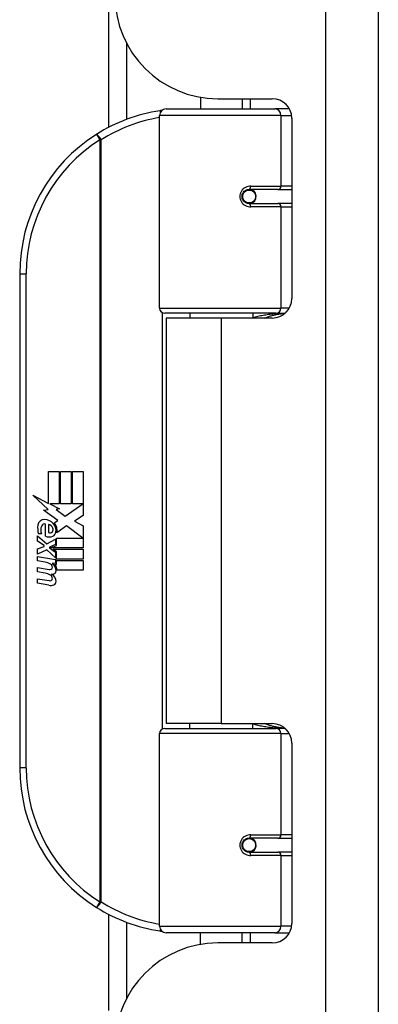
# Model space of a CAD drawing. Header units: inches. Extents: x 7 to 188, y 10 to 101.
# Tile 55 of 154: x 50.36 to 51.45, y 28.76 to 31.75. Entities that reach past the tile are written whole.
import ezdxf

# ---------------------------------------------------------------- set-up
doc = ezdxf.new("R2010")
doc.units = ezdxf.units.IN
doc.header["$MEASUREMENT"] = 0
doc.layers.add('Visible Edges(ANSI)', color=7, linetype='Continuous', lineweight=25)
doc.layers.add('Visible Tangent Edges(ANSI)', color=7, linetype='Continuous', lineweight=25)

msp = doc.modelspace()

# ---------------------------------------------------------------- linework, layer by layer
at = {"layer": 'Visible Edges(ANSI)'}
for p, q in [((51.4541, 26.1367), (51.4541, 73.6177)), ((50.6356, 31.4202), (50.6356, 42.1322)), ((50.9141, 31.5111), (50.9141, 31.4757)), ((50.9661, 31.5067), (51.132, 31.5067)), ((51.0401, 31.5067), (51.0401, 31.4757)), ((50.8093, 31.4757), (51.1392, 31.4757)), ((51.184, 31.4757), (51.1392, 31.4757)), ((50.7896, 30.8714), (50.7896, 31.456)), ((51.1911, 31.4477), (51.1911, 30.9003)), ((51.0564, 31.231), (51.0568, 31.229)), ((51.0617, 31.2297), (51.0567, 31.2297)), ((51.1487, 31.2316), (51.0617, 31.2316)), ((51.0641, 31.2295), (51.0641, 31.2315)), ((51.1487, 31.2316), (51.1911, 31.2316)), ((51.0617, 31.1883), (51.1487, 31.1883)), ((51.0648, 31.1905), (51.0652, 31.1883)), ((51.1911, 31.1883), (51.1487, 31.1883)), ((50.3646, 30.9757), (50.3646, 29.4757)), ((51.143, 30.8557), (50.8053, 30.8557)), ((50.9771, 30.8412), (50.8091, 30.8412)), ((50.8091, 30.8412), (50.8091, 29.6102)), ((50.8816, 30.8557), (50.8816, 30.8412)), ((51.132, 30.8412), (50.9771, 30.8412)), ((51.0725, 30.8557), (51.0725, 30.8412)), ((51.143, 30.8557), (51.1707, 30.8557)), ((50.4525, 30.3757), (50.4846, 30.3757)), ((50.4525, 30.2788), (50.4525, 30.3757)), ((50.4846, 30.3757), (50.4846, 30.277)), ((50.4891, 30.3757), (50.5212, 30.3757)), ((50.4891, 30.277), (50.4891, 30.3757)), ((50.5212, 30.3757), (50.5212, 30.277)), ((50.5254, 30.277), (50.5254, 30.3757)), ((50.5254, 30.3757), (50.5575, 30.3757)), ((50.5575, 30.3757), (50.5575, 30.2419)), ((50.4048, 30.3036), (50.4525, 30.2788)), ((50.451, 30.2597), (50.4048, 30.3036)), ((50.4558, 30.277), (50.4852, 30.2617)), ((50.4846, 30.277), (50.4558, 30.277)), ((50.5212, 30.277), (50.4891, 30.277)), ((50.5032, 30.2401), (50.5569, 30.277)), ((50.5569, 30.277), (50.5254, 30.277)), ((50.4368, 30.2577), (50.451, 30.2597)), ((50.4808, 30.2263), (50.4368, 30.2577)), ((50.4852, 30.2617), (50.4751, 30.2598)), ((50.4751, 30.2598), (50.5032, 30.2401)), ((50.5575, 30.2419), (50.5314, 30.2243)), ((50.4429, 30.1792), (50.4429, 30.2158)), ((50.4519, 30.2143), (50.4519, 30.1903)), ((50.4693, 30.2194), (50.4808, 30.2263)), ((50.5072, 30.2101), (50.4774, 30.1894)), ((50.5562, 30.1735), (50.5072, 30.2101)), ((50.5314, 30.2243), (50.5575, 30.2104)), ((50.5575, 30.2104), (50.5575, 30.1435)), ((50.4192, 30.1804), (50.4471, 30.1558)), ((50.4192, 30.1642), (50.4192, 30.1804)), ((50.4309, 30.1858), (50.4219, 30.1858)), ((50.4387, 30.1507), (50.4192, 30.1642)), ((50.4387, 30.1483), (50.4387, 30.1507)), ((50.4471, 30.1558), (50.4738, 30.1696)), ((50.4738, 30.1534), (50.4554, 30.1456)), ((50.459, 30.1435), (50.4766, 30.151)), ((50.4738, 30.1696), (50.4738, 30.1534)), ((50.4766, 30.1735), (50.5562, 30.1735)), ((50.4766, 30.151), (50.4766, 30.1735)), ((50.4192, 30.1408), (50.4387, 30.1483)), ((50.4192, 30.1246), (50.4192, 30.1408)), ((50.4473, 30.1381), (50.4192, 30.1246)), ((50.4738, 30.1138), (50.4473, 30.1381)), ((50.4554, 30.1456), (50.4554, 30.1435)), ((50.4554, 30.1435), (50.4738, 30.1302)), ((50.5575, 30.1435), (50.459, 30.1435)), ((50.4663, 30.1393), (50.5575, 30.1393)), ((50.4766, 30.1318), (50.4663, 30.1393)), ((50.4738, 30.1302), (50.4738, 30.1138)), ((50.4766, 30.1096), (50.4766, 30.1318)), ((50.5575, 30.1393), (50.5575, 30.1096)), ((50.4192, 30.1177), (50.4738, 30.1081)), ((50.4192, 30.1045), (50.4192, 30.1177)), ((50.4417, 30.1006), (50.4192, 30.1045)), ((50.4642, 30.0976), (50.4642, 30.0947)), ((50.4738, 30.0967), (50.4642, 30.0976)), ((50.4705, 30.0937), (50.4766, 30.0931)), ((50.4738, 30.1081), (50.4738, 30.0967)), ((50.5575, 30.1096), (50.4766, 30.1096)), ((50.4766, 30.1054), (50.5575, 30.1054)), ((50.4766, 30.0931), (50.4766, 30.1054)), ((50.5575, 30.1054), (50.5575, 30.0757)), ((50.4192, 30.0838), (50.4537, 30.0777)), ((50.4192, 30.0706), (50.4192, 30.0838)), ((50.4417, 30.0667), (50.4192, 30.0706)), ((50.5575, 30.0757), (50.478, 30.0757)), ((50.4192, 30.0502), (50.4537, 30.0442)), ((50.4192, 30.037), (50.4192, 30.0502)), ((50.4535, 30.0304), (50.4192, 30.037)), ((50.8053, 29.5958), (51.143, 29.5958)), ((50.9771, 29.6102), (50.8091, 29.6102)), ((50.8816, 29.5958), (50.8816, 29.6102)), ((50.9771, 29.6102), (51.132, 29.6102)), ((51.0725, 29.5958), (51.0725, 29.6102)), ((51.1707, 29.5958), (51.143, 29.5958)), ((50.7896, 28.9954), (50.7896, 29.5801)), ((51.1911, 29.5512), (51.1911, 29.0038)), ((51.1487, 29.2631), (51.0617, 29.2631)), ((51.0648, 29.2609), (51.0652, 29.2631)), ((51.1487, 29.2631), (51.1911, 29.2631)), ((51.0564, 29.2205), (51.0568, 29.2224)), ((51.0567, 29.2218), (51.0617, 29.2218)), ((51.0617, 29.2198), (51.1487, 29.2198)), ((51.0641, 29.2219), (51.0641, 29.22)), ((51.1911, 29.2198), (51.1487, 29.2198)), ((50.6356, 28.7399), (50.6356, 29.0312)), ((51.1392, 28.9757), (50.8093, 28.9757)), ((50.9141, 28.9404), (50.9141, 28.9757)), ((51.0401, 28.9447), (51.0401, 28.9757)), ((51.1392, 28.9757), (51.184, 28.9757)), ((51.132, 28.9447), (50.9661, 28.9447))]:
    msp.add_line(p, q, dxfattribs=at)
at = {"layer": 'Visible Edges(ANSI)', "flags": 128}
for points in [[(50.7966, 31.4711), (50.7963, 31.471), (50.7961, 31.471), (50.7958, 31.471), (50.7956, 31.4709), (50.7953, 31.4709), (50.7951, 31.4709), (50.7948, 31.4708), (50.7946, 31.4708), (50.7943, 31.4708), (50.7941, 31.4707), (50.7938, 31.4707), (50.7936, 31.4707), (50.7933, 31.4706), (50.7931, 31.4706), (50.7928, 31.4706), (50.7926, 31.4705), (50.7923, 31.4705), (50.7921, 31.4704), (50.7918, 31.4704), (50.7916, 31.4704), (50.7913, 31.4703), (50.7911, 31.4703), (50.7908, 31.4703), (50.7906, 31.4702)], [(51.0617, 31.1883), (51.0591, 31.1885), (51.0565, 31.189), (51.0539, 31.1898), (51.0514, 31.191), (51.0491, 31.1924), (51.0469, 31.1942), (51.0449, 31.1963), (51.0433, 31.1987), (51.0419, 31.2013), (51.0409, 31.2041), (51.0403, 31.207), (51.0401, 31.21), (51.0403, 31.2129), (51.0409, 31.2158), (51.0419, 31.2186), (51.0432, 31.2212), (51.0449, 31.2236), (51.0468, 31.2257), (51.049, 31.2275), (51.0514, 31.229), (51.0539, 31.2302), (51.0565, 31.231), (51.0591, 31.2315), (51.0617, 31.2316)], [(51.1088, 30.8412), (51.1113, 30.8422), (51.1138, 30.8432), (51.1163, 30.8441), (51.1188, 30.845), (51.1214, 30.8458), (51.1239, 30.8466), (51.1265, 30.8474), (51.129, 30.8482), (51.1316, 30.8489), (51.1341, 30.8495), (51.1367, 30.8502), (51.1392, 30.8508), (51.1418, 30.8513), (51.1444, 30.8519), (51.147, 30.8524), (51.1495, 30.8528), (51.1521, 30.8533), (51.1547, 30.8536), (51.1573, 30.854), (51.1599, 30.8543), (51.1625, 30.8546), (51.165, 30.8549), (51.1676, 30.8551), (51.1702, 30.8553)], [(51.1702, 29.5962), (51.1676, 29.5964), (51.165, 29.5966), (51.1625, 29.5969), (51.1599, 29.5971), (51.1573, 29.5975), (51.1547, 29.5978), (51.1521, 29.5982), (51.1495, 29.5986), (51.147, 29.5991), (51.1444, 29.5996), (51.1418, 29.6001), (51.1392, 29.6007), (51.1367, 29.6013), (51.1341, 29.6019), (51.1316, 29.6026), (51.129, 29.6033), (51.1265, 29.604), (51.1239, 29.6048), (51.1214, 29.6056), (51.1188, 29.6065), (51.1163, 29.6074), (51.1138, 29.6083), (51.1113, 29.6092), (51.1088, 29.6102)], [(51.0617, 29.2198), (51.0591, 29.22), (51.0565, 29.2205), (51.0539, 29.2213), (51.0514, 29.2225), (51.049, 29.224), (51.0468, 29.2258), (51.0449, 29.2279), (51.0432, 29.2303), (51.0419, 29.2329), (51.0409, 29.2357), (51.0403, 29.2386), (51.0401, 29.2415), (51.0403, 29.2445), (51.0409, 29.2474), (51.0419, 29.2501), (51.0433, 29.2527), (51.0449, 29.2551), (51.0469, 29.2572), (51.0491, 29.259), (51.0514, 29.2605), (51.0539, 29.2616), (51.0565, 29.2625), (51.0591, 29.263), (51.0617, 29.2631)], [(50.7906, 28.9812), (50.7908, 28.9812), (50.7911, 28.9812), (50.7913, 28.9811), (50.7916, 28.9811), (50.7918, 28.981), (50.7921, 28.981), (50.7923, 28.981), (50.7926, 28.9809), (50.7928, 28.9809), (50.7931, 28.9809), (50.7933, 28.9808), (50.7936, 28.9808), (50.7938, 28.9808), (50.7941, 28.9807), (50.7943, 28.9807), (50.7946, 28.9807), (50.7948, 28.9806), (50.7951, 28.9806), (50.7953, 28.9806), (50.7956, 28.9805), (50.7958, 28.9805), (50.7961, 28.9804), (50.7963, 28.9804), (50.7966, 28.9804)]]:
    msp.add_lwpolyline(points, dxfattribs=at)
at = {"layer": 'Visible Edges(ANSI)'}
for centre in [(51.0617, 31.21), (51.0617, 29.2415)]:
    msp.add_circle(centre, 0.0197, dxfattribs=at)
for centre, radius, start, end in [((50.9661, 31.8187), 0.312, 180, 270), ((51.132, 31.4477), 0.0591, 0, 90), ((50.8646, 30.9757), 0.5, 98.5081, 122.2377), ((50.8093, 31.456), 0.0197, 90, 180), ((50.8646, 30.9757), 0.5, 122.2377, 180), ((51.0617, 31.21), 0.0217, 279.147, 90), ((51.132, 30.9003), 0.0591, 270, 0), ((50.8053, 30.8714), 0.0157, 180, 270), ((50.4798, 30.2039), 0.0607, 171.5605, 197.3343), ((50.4393, 30.2099), 0.0197, 86.5646, 171.5605), ((50.4592, 30.1976), 0.0307, 154.6784, 202.5609), ((50.4402, 30.2066), 0.0096, 73.5261, 154.6784), ((50.4381, 30.1899), 0.0398, 44.1684, 86.5646), ((50.4498, 30.1977), 0.0168, 19.3797, 82.9975), ((50.4452, 30.1968), 0.0299, 350.4085, 44.1684), ((50.4452, 30.1968), 0.033, 347.079, 43.1785), ((50.4543, 30.205), 0.0282, 246.1555, 293.8445), ((50.4564, 30.1987), 0.00955, 241.4547, 321.1652), ((50.4554, 30.1996), 0.0109, 321.1652, 19.3797), ((50.4595, 30.1931), 0.0152, 293.8445, 355.0802), ((50.4336, 30.0548), 0.0465, 57.5992, 80), ((50.4518, 30.0834), 0.0126, 6.03, 57.5992), ((50.4513, 30.0744), 0.024, 359.4776, 57.4114), ((50.454, 30.0762), 0.024, 358.7952, 46.5849), ((50.4343, 30.0208), 0.0465, 58.5584, 80.8257), ((50.4558, 30.0899), 0.0123, 260, 293.5571), ((50.4518, 30.0498), 0.0126, 6.1027, 57.6083), ((50.4583, 30.0841), 0.006, 293.5571, 6.03), ((50.4597, 30.0922), 0.0288, 273.6169, 286.9928), ((50.4507, 30.0414), 0.0246, 359.6788, 63.9508), ((50.4651, 30.0743), 0.0101, 286.9928, 359.4776), ((50.459, 30.0586), 0.0288, 259, 288.4748), ((50.4558, 30.0563), 0.0123, 259.9922, 293.5487), ((50.4583, 30.0505), 0.006, 293.5487, 6.1027), ((50.4648, 30.0413), 0.0105, 288.4748, 359.6788), ((50.8053, 29.5801), 0.0157, 90, 180), ((51.132, 29.5512), 0.0591, 0, 90), ((50.8646, 29.4757), 0.5, 180, 237.7623), ((51.0617, 29.2415), 0.0217, 270, 80.853), ((50.8646, 29.4757), 0.5, 237.7623, 261.4919), ((50.8093, 28.9954), 0.0197, 180, 270), ((51.132, 29.0038), 0.0591, 270, 0), ((50.9661, 28.6327), 0.312, 90, 180)]:
    msp.add_arc(centre, radius, start, end, dxfattribs=at)
at = {"layer": 'Visible Tangent Edges(ANSI)'}
for p, q in [((51.2931, 73.6177), (51.2931, 26.1367)), ((50.6895, 31.6743), (50.6895, 31.4441)), ((51.0649, 31.5067), (51.0649, 31.4757)), ((51.1582, 31.456), (50.7896, 31.456)), ((51.1582, 31.456), (51.1905, 31.456)), ((51.1582, 31.456), (51.1582, 31.2415)), ((50.5979, 31.3987), (50.6084, 31.382)), ((50.6084, 31.382), (50.6084, 29.0695)), ((50.6084, 31.382), (50.6121, 31.382)), ((50.6121, 29.0695), (50.6121, 31.382)), ((51.0649, 31.2314), (51.0649, 31.2294)), ((51.0664, 31.2415), (51.1582, 31.2415)), ((51.1911, 31.2415), (51.1582, 31.2415)), ((51.0649, 31.1906), (51.0649, 31.1899)), ((51.1582, 31.1785), (51.0664, 31.1785)), ((51.1582, 31.1785), (51.1582, 30.8714)), ((51.1582, 31.1785), (51.1911, 31.1785)), ((50.3646, 30.9757), (50.3843, 30.9757)), ((50.3843, 29.4757), (50.3843, 30.9757)), ((50.7896, 30.8714), (51.1582, 30.8714)), ((51.1835, 30.8714), (51.1582, 30.8714)), ((50.7972, 30.8579), (50.7972, 29.5936)), ((50.9771, 30.8412), (50.9771, 29.6102)), ((51.1582, 29.5801), (50.7896, 29.5801)), ((51.1582, 29.5801), (51.1835, 29.5801)), ((51.1582, 29.5801), (51.1582, 29.273)), ((50.3843, 29.4757), (50.3646, 29.4757)), ((51.0649, 29.2616), (51.0649, 29.2609)), ((51.0664, 29.273), (51.1582, 29.273)), ((51.1911, 29.273), (51.1582, 29.273)), ((51.0649, 29.2221), (51.0649, 29.2201)), ((51.1582, 29.21), (51.0664, 29.21)), ((51.1582, 29.21), (51.1582, 28.9954)), ((51.1582, 29.21), (51.1911, 29.21)), ((50.6084, 29.0695), (50.5979, 29.0528)), ((50.6121, 29.0695), (50.6084, 29.0695)), ((50.6895, 29.0074), (50.6895, 28.7771)), ((50.7896, 28.9954), (51.1582, 28.9954)), ((51.1905, 28.9954), (51.1582, 28.9954)), ((51.0649, 28.9757), (51.0649, 28.9447))]:
    msp.add_line(p, q, dxfattribs=at)
at = {"layer": 'Visible Tangent Edges(ANSI)', "flags": 128}
for points in [[(51.0664, 31.2415), (51.0624, 31.2412), (51.0584, 31.2405), (51.0544, 31.2393), (51.0506, 31.2377), (51.0469, 31.2355), (51.0436, 31.2328), (51.0406, 31.2298), (51.038, 31.2263), (51.0359, 31.2225), (51.0344, 31.2185), (51.0335, 31.2142), (51.0332, 31.2099), (51.0335, 31.2056), (51.0345, 31.2014), (51.036, 31.1974), (51.0381, 31.1936), (51.0406, 31.1901), (51.0436, 31.1871), (51.047, 31.1845), (51.0506, 31.1823), (51.0544, 31.1806), (51.0584, 31.1794), (51.0624, 31.1787), (51.0664, 31.1785)], [(51.1705, 30.8555), (51.1663, 30.8554), (51.1622, 30.8552), (51.158, 30.855), (51.1539, 30.8548), (51.1497, 30.8545), (51.1456, 30.8542), (51.1414, 30.8538), (51.1373, 30.8534), (51.1332, 30.853), (51.129, 30.8526), (51.1249, 30.8521), (51.1208, 30.8515), (51.1167, 30.8509), (51.1126, 30.8503), (51.1086, 30.8497), (51.1045, 30.849), (51.1005, 30.8483), (51.0964, 30.8475), (51.0924, 30.8467), (51.0884, 30.8458), (51.0844, 30.8449), (51.0804, 30.844), (51.0765, 30.843), (51.0725, 30.842)], [(51.0725, 29.6095), (51.0765, 29.6084), (51.0804, 29.6075), (51.0844, 29.6065), (51.0884, 29.6056), (51.0924, 29.6048), (51.0964, 29.604), (51.1005, 29.6032), (51.1045, 29.6025), (51.1086, 29.6018), (51.1126, 29.6011), (51.1167, 29.6005), (51.1208, 29.5999), (51.1249, 29.5994), (51.129, 29.5989), (51.1332, 29.5984), (51.1373, 29.598), (51.1414, 29.5976), (51.1456, 29.5973), (51.1497, 29.597), (51.1539, 29.5967), (51.158, 29.5965), (51.1622, 29.5963), (51.1663, 29.5961), (51.1705, 29.596)], [(51.0664, 29.273), (51.0624, 29.2727), (51.0584, 29.272), (51.0544, 29.2708), (51.0506, 29.2691), (51.047, 29.267), (51.0436, 29.2644), (51.0406, 29.2613), (51.0381, 29.2579), (51.036, 29.2541), (51.0345, 29.25), (51.0335, 29.2458), (51.0332, 29.2415), (51.0335, 29.2372), (51.0344, 29.233), (51.0359, 29.229), (51.038, 29.2252), (51.0406, 29.2217), (51.0436, 29.2186), (51.0469, 29.216), (51.0506, 29.2138), (51.0544, 29.2121), (51.0584, 29.2109), (51.0624, 29.2102), (51.0664, 29.21)]]:
    msp.add_lwpolyline(points, dxfattribs=at)
at = {"layer": 'Visible Tangent Edges(ANSI)'}
for centre, start, end in [((50.8683, 30.9757), 99.4349, 122.2377), ((50.8646, 30.9757), 122.2377, 180), ((50.8646, 29.4757), 180, 237.7623), ((50.8683, 29.4757), 237.7623, 260.5651)]:
    msp.add_arc(centre, 0.4803, start, end, dxfattribs=at)
for centre, major_axis, ratio, start_param, end_param in [((50.7935, 31.4508), (-0.0029, 0.0195), 0.187781, 5.698095, 6.283185), ((51.1392, 31.456), (0, 0.0197), 0.965926, 4.712389, 6.283185), ((50.6084, 31.382), (-0.0105, 0.0167), 0.161367, 4.610972, 6.283185), ((51.0617, 31.2415), (0, -0.00984), 0.476565, 0, 1.570796), ((51.1487, 31.2415), (0, -0.00984), 0.965926, 0, 1.570796), ((51.0617, 31.1785), (0, 0.00984), 0.476565, 4.712389, 6.283185), ((51.1487, 31.1785), (0, 0.00984), 0.965926, 4.712389, 6.283185), ((51.143, 30.8714), (0, -0.0157), 0.965926, 0, 1.570796), ((51.143, 29.5801), (0, 0.0157), 0.965926, 4.712389, 6.283185), ((51.0617, 29.273), (0, -0.00984), 0.476565, 0, 1.570796), ((51.1487, 29.273), (0, -0.00984), 0.965926, 0, 1.570796), ((51.0617, 29.21), (0, 0.00984), 0.476565, 4.712389, 6.283185), ((51.1487, 29.21), (0, 0.00984), 0.965926, 4.712389, 6.283185), ((50.6084, 29.0695), (-0.0105, -0.0167), 0.161367, 0, 1.672214), ((50.7935, 29.0007), (-0.0029, -0.0195), 0.187781, 0, 0.58509), ((51.1392, 28.9954), (0, -0.0197), 0.965926, 0, 1.570796)]:
    msp.add_ellipse(centre, major_axis=major_axis, ratio=ratio, start_param=start_param, end_param=end_param, dxfattribs=at)

doc.saveas('drawing.dxf')
